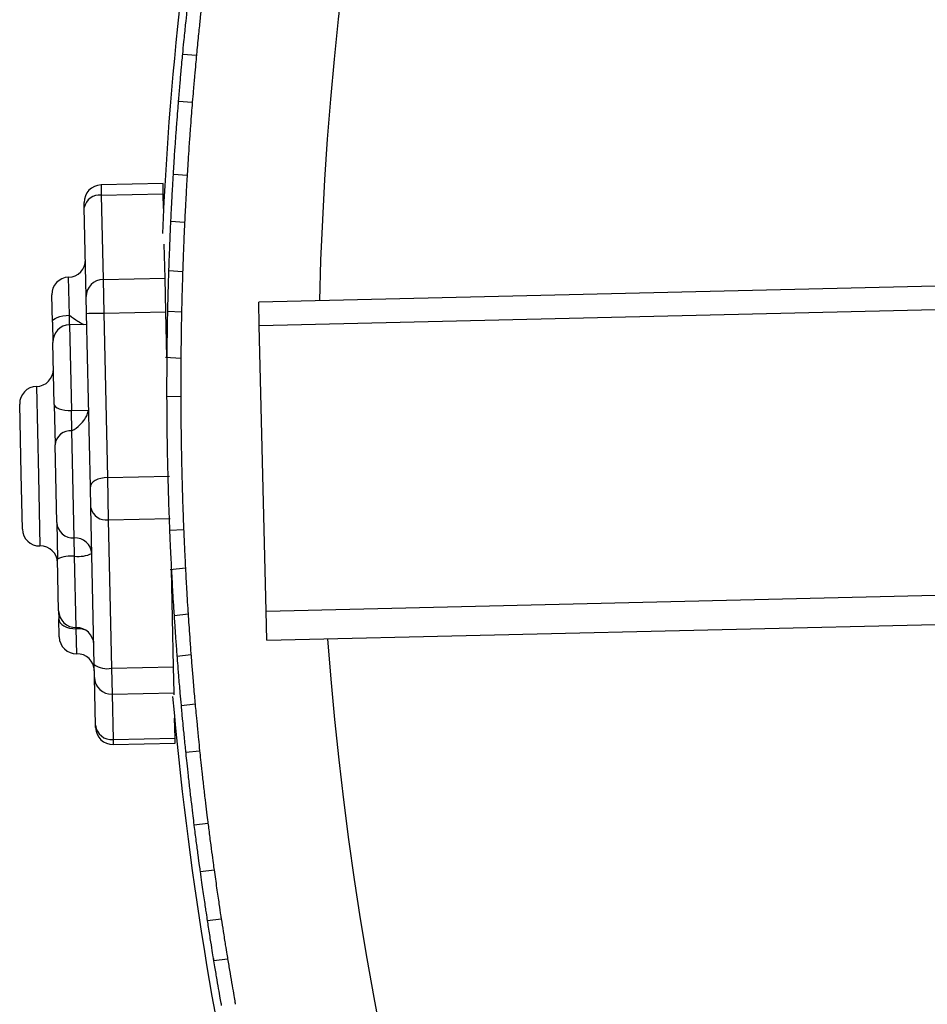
# Model space of a CAD drawing. Header units: millimetres. Extents: x 69 to 135, y 39 to 174.
# Tile 10 of 199: x 79.07 to 81.7, y 60.68 to 63.54. Entities that reach past the tile are written whole.
import ezdxf

# ---------------------------------------------------------------- set-up
doc = ezdxf.new("R2010")
doc.units = ezdxf.units.MM

msp = doc.modelspace()

# ---------------------------------------------------------------- linework, layer by layer
at = {"color": 7, "linetype": 'Continuous', "lineweight": 25}
for p, q in [((79.54085, 63.44029), (79.58076, 63.43746)), ((79.52887, 63.30425), (79.56878, 63.30142)), ((79.51386, 63.09238), (79.55376, 63.08955)), ((79.48362, 63.06462), (79.30366, 63.06072)), ((79.48426, 63.03508), (79.48362, 63.06462)), ((79.3043, 63.03118), (79.48426, 63.03508)), ((79.3043, 63.03118), (79.30961, 62.78613)), ((79.48519, 62.99222), (79.48426, 63.03508)), ((79.25508, 62.99488), (79.25476, 63.00965)), ((79.26067, 62.73655), (79.25508, 62.99488)), ((79.50653, 62.95601), (79.54644, 62.95319)), ((79.48957, 62.79003), (79.48743, 62.88892)), ((86.12767, 62.87089), (79.76155, 62.72024)), ((79.50077, 62.81238), (79.5407, 62.80955)), ((79.30961, 62.78613), (79.48957, 62.79003)), ((79.30961, 62.78613), (79.31172, 62.68877)), ((79.49168, 62.69267), (79.48957, 62.79003)), ((79.76315, 62.6527), (86.11526, 62.80302)), ((79.16226, 62.66191), (79.16054, 62.7417)), ((79.26173, 62.68787), (79.26067, 62.73655)), ((79.76315, 62.6527), (79.76155, 62.72024)), ((79.27264, 62.18379), (79.26173, 62.68787)), ((79.31172, 62.68877), (79.49168, 62.69267)), ((79.31172, 62.68877), (79.32207, 62.21061)), ((79.49454, 62.56062), (79.49168, 62.69267)), ((79.49747, 62.69463), (79.53742, 62.6918)), ((79.16226, 62.66191), (79.16353, 62.60344)), ((79.26243, 62.6556), (79.21244, 62.65451)), ((79.78279, 61.82284), (79.76315, 62.6527)), ((79.16743, 62.42336), (79.16353, 62.60344)), ((79.49089, 62.56088), (79.53549, 62.55772)), ((79.53521, 62.4455), (79.49521, 62.44604)), ((79.07179, 62.22097), (79.06739, 62.42427)), ((79.16743, 62.42336), (79.16997, 62.30584)), ((79.21782, 62.40574), (79.26725, 62.40681)), ((79.2191, 62.34698), (79.21782, 62.40574)), ((79.22584, 62.03529), (79.2191, 62.34698)), ((79.17486, 62.08021), (79.16997, 62.30584)), ((79.07525, 62.06103), (79.07179, 62.22097)), ((79.32207, 62.21061), (79.50203, 62.21451)), ((79.27397, 62.12259), (79.27264, 62.18379)), ((79.32207, 62.21061), (79.32472, 62.08819)), ((79.28381, 61.66805), (79.27397, 62.12259)), ((79.17486, 62.08021), (79.17716, 61.97385)), ((79.32472, 62.08819), (79.50468, 62.09209)), ((79.32472, 62.08819), (79.33406, 61.65703)), ((79.50362, 62.05779), (79.54356, 62.06007)), ((79.227, 61.98211), (79.22584, 62.03529)), ((79.18041, 61.82397), (79.17716, 61.97385)), ((79.78279, 61.82284), (85.95024, 61.96879)), ((79.54872, 61.94797), (79.50427, 61.94288)), ((79.51402, 61.66092), (79.5079, 61.9433)), ((79.78479, 61.73833), (85.93497, 61.88387)), ((79.18041, 61.82397), (79.18091, 61.80058)), ((79.55651, 61.81411), (79.51672, 61.80955)), ((79.78479, 61.73833), (79.78279, 61.82284)), ((79.18205, 61.74793), (79.18091, 61.80058)), ((79.52503, 61.69204), (79.5648, 61.6966)), ((79.28463, 61.63017), (79.28381, 61.66805)), ((79.33406, 61.65703), (79.51402, 61.66092)), ((79.33406, 61.65703), (79.3357, 61.58126)), ((79.51566, 61.58516), (79.51402, 61.66092)), ((79.28763, 61.49144), (79.28463, 61.63017)), ((79.3357, 61.58126), (79.51566, 61.58516)), ((79.51577, 61.58001), (79.51566, 61.58516)), ((79.3357, 61.58126), (79.33855, 61.44966)), ((79.53699, 61.54879), (79.57675, 61.55334)), ((79.51851, 61.45356), (79.51725, 61.5117)), ((79.28779, 61.4843), (79.28763, 61.49144)), ((79.33855, 61.44966), (79.51851, 61.45356)), ((79.33886, 61.4354), (79.51881, 61.43929)), ((79.51881, 61.43929), (79.51851, 61.45356)), ((79.55022, 61.41287), (79.58997, 61.41742)), ((79.5744, 61.20185), (79.61414, 61.2064)), ((79.59224, 61.06646), (79.632, 61.07101)), ((79.61298, 60.92421), (79.65275, 60.92876)), ((79.63137, 60.80786), (79.67116, 60.81241))]:
    msp.add_line(p, q, dxfattribs=at)
at = {"color": 1, "linetype": 'Continuous', "lineweight": 25}
for p, q in [((79.30366, 63.06072), (79.3043, 63.03118)), ((79.21183, 62.68255), (79.20944, 62.79277)), ((79.21244, 62.65451), (79.21183, 62.68255)), ((79.21244, 62.65451), (79.21782, 62.40574)), ((79.11629, 62.47534), (79.12191, 62.21608)), ((79.12191, 62.21608), (79.12632, 62.01212)), ((79.23148, 61.77507), (79.227, 61.98211)), ((79.23155, 61.77176), (79.23148, 61.77507)), ((79.23313, 61.69903), (79.23155, 61.77176)), ((79.33855, 61.44966), (79.33886, 61.4354))]:
    msp.add_line(p, q, dxfattribs=at)
at = {"color": 7, "linetype": 'Continuous', "lineweight": 25, "flags": 128}
for points in [[(79.16226, 62.66191), (79.16314, 62.66575), (79.16591, 62.66948), (79.17045, 62.67296), (79.17661, 62.67606), (79.18413, 62.67865), (79.19273, 62.68065), (79.20209, 62.68196), (79.21183, 62.68255)], [(79.16743, 62.42336), (79.16847, 62.41973), (79.17139, 62.41628), (79.17608, 62.41315), (79.18236, 62.41045), (79.18998, 62.40829), (79.19866, 62.40675), (79.20806, 62.40589), (79.21782, 62.40574)], [(79.32207, 62.21061), (79.31233, 62.20991), (79.30298, 62.20824), (79.29439, 62.20567), (79.28689, 62.20231), (79.28076, 62.19827), (79.27623, 62.19373), (79.27349, 62.18884), (79.27264, 62.18379)], [(79.18091, 61.80058), (79.182, 61.79477), (79.18497, 61.78922), (79.1897, 61.78415), (79.19601, 61.77975), (79.20367, 61.7762), (79.21237, 61.77362), (79.22179, 61.77212), (79.23155, 61.77176)]]:
    msp.add_lwpolyline(points, dxfattribs=at)
at = {"color": 7, "linetype": 'Continuous', "lineweight": 25}
for centre, radius, start, end in [((89.74517, 62.47376), 9.81066, 94.274548, 178.536033), ((89.74517, 62.47376), 10.27307, 160.974179, 177.512331), ((79.30475, 63.01074), 0.05, 91.24038, 181.24038), ((79.29897, 62.9869), 0.04461, 83.12745, 169.68534), ((79.20836, 62.84275), 0.05, 271.24038, 1.24038), ((79.21053, 62.74278), 0.05, 91.24038, 181.24038), ((79.30994, 62.73686), 0.04927, 90.38782, 180.36166), ((79.22471, 66.12991), 3.44224, 270.61618, 271.44844), ((79.21352, 62.60453), 0.05, 91.24038, 181.24038), ((79.11521, 62.52533), 0.05, 271.24038, 1.24038), ((79.11738, 62.42535), 0.05, 91.24038, 181.24038), ((79.21561, 62.30125), 0.04587, 85.64289, 174.24869), ((79.31756, 62.13227), 0.04466, 192.53002, 279.22639), ((79.22289, 62.08333), 0.04813, 183.71614, 273.51868), ((79.12524, 62.06211), 0.05, 181.24038, 271.24038), ((79.1274, 61.96213), 0.05, 1.24038, 91.24038), ((79.2288, 61.98725), 0.04813, 3.71614, 93.51868), ((79.23723, 62.0748), 0.09325, 263.69666, 295.12535), ((79.21676, 61.88942), 0.09325, 83.69666, 115.12535), ((79.2304, 61.82506), 0.05, 181.24038, 271.24038), ((79.23256, 61.72508), 0.05, 1.24038, 91.24038), ((79.23204, 61.74901), 0.05, 181.24038, 271.24038), ((89.74517, 62.47376), 9.81066, 184.274548, 268.536033), ((79.23421, 61.64904), 0.05, 1.24038, 91.24038), ((79.32098, 61.71746), 0.06183, 233.04102, 282.21197), ((79.33462, 61.63125), 0.05, 181.24057, 271.24057), ((89.74517, 62.47376), 10.27307, 185.020776, 201.51867), ((79.33422, 61.49631), 0.04685, 185.97192, 275.29553), ((79.33777, 61.48539), 0.05, 181.24038, 271.24038)]:
    msp.add_arc(centre, radius, start, end, dxfattribs=at)
at = {"color": 1, "linetype": 'Continuous', "lineweight": 25}
msp.add_arc((79.23378, 61.69594), 0.07586, 70.4724, 91.6877, dxfattribs=at)
at = {"color": 7, "linetype": 'Continuous', "lineweight": 25}
for points, knots in [([(79.54085, 63.44029), (79.54201, 63.45244), (79.54497, 63.48334), (79.54947, 63.52768), (79.5535, 63.56575), (79.55479, 63.57763), (79.5554, 63.5833)], [0, 0, 0, 0, 0.1821331, 0.4630256, 0.7439619, 1, 1, 1, 1]), ([(79.59533, 63.58047), (79.59517, 63.57901), (79.59446, 63.57247), (79.5921, 63.55062), (79.58759, 63.50741), (79.58353, 63.46657), (79.58125, 63.44262), (79.58076, 63.43746)], [0, 0, 0, 0, 0.0805839, 0.3612005, 0.6419308, 0.9228262, 1, 1, 1, 1]), ([(79.52887, 63.30425), (79.529, 63.3058), (79.53037, 63.32266), (79.5331, 63.35507), (79.53668, 63.39548), (79.53951, 63.42617), (79.54041, 63.43572), (79.54085, 63.44029)], [0, 0, 0, 0, 0.025276, 0.2741298, 0.5230172, 0.7719328, 1, 1, 1, 1]), ([(79.58076, 63.43746), (79.58064, 63.43627), (79.58014, 63.431), (79.57849, 63.41336), (79.57532, 63.37857), (79.57188, 63.33914), (79.5697, 63.3126), (79.56878, 63.30142)], [0, 0, 0, 0, 0.0726729, 0.3213799, 0.5701284, 0.8189303, 1, 1, 1, 1]), ([(79.51386, 63.09238), (79.51391, 63.09325), (79.51439, 63.1012), (79.51563, 63.12134), (79.51803, 63.15822), (79.52088, 63.19969), (79.5239, 63.24098), (79.52671, 63.27742), (79.52824, 63.29643), (79.52884, 63.30383), (79.52887, 63.30425)], [0, 0, 0, 0, 0.0198502, 0.1816084, 0.3433748, 0.5051366, 0.6668884, 0.8286402, 0.9904022, 1, 1, 1, 1]), ([(79.56878, 63.30142), (79.56851, 63.29818), (79.56765, 63.28749), (79.5656, 63.26167), (79.56267, 63.223), (79.55967, 63.18102), (79.55697, 63.1409), (79.55495, 63.10908), (79.55412, 63.09541), (79.55376, 63.08955)], [0, 0, 0, 0, 0.0705143, 0.2322134, 0.3939172, 0.555613, 0.7173004, 0.8789923, 1, 1, 1, 1]), ([(79.50653, 62.95601), (79.50676, 62.961), (79.50724, 62.97108), (79.50884, 63.00327), (79.51103, 63.04425), (79.51286, 63.07587), (79.51382, 63.09179), (79.51386, 63.09238)], [0, 0, 0, 0, 0.2436194, 0.4925038, 0.7414494, 0.9904144, 1, 1, 1, 1]), ([(79.55376, 63.08955), (79.55338, 63.08318), (79.55208, 63.06147), (79.55004, 63.02512), (79.54807, 62.98721), (79.54691, 62.96323), (79.54657, 62.95594), (79.54644, 62.95319)], [0, 0, 0, 0, 0.103264, 0.351985, 0.6007434, 0.8495184, 1, 1, 1, 1]), ([(79.50077, 62.81238), (79.50098, 62.81879), (79.50141, 62.8316), (79.50289, 62.87234), (79.50468, 62.91609), (79.50604, 62.94546), (79.50653, 62.95601)], [0, 0, 0, 0, 0.2807841, 0.5615627, 0.842469, 1, 1, 1, 1]), ([(79.54644, 62.95319), (79.54559, 62.9344), (79.54388, 62.89681), (79.54209, 62.85018), (79.54109, 62.82142), (79.5408, 62.81268), (79.5407, 62.80955)], [0, 0, 0, 0, 0.2809818, 0.561963, 0.8429401, 1, 1, 1, 1]), ([(79.49759, 62.69637), (79.49759, 62.69643), (79.4976, 62.69657), (79.49801, 62.71544), (79.49882, 62.74815), (79.49983, 62.78331), (79.50055, 62.80572), (79.50077, 62.81238)], [0, 0, 0, 0, 0.1675118, 0.4104875, 0.653613, 0.8969996, 1, 1, 1, 1]), ([(79.5407, 62.80955), (79.5403, 62.79709), (79.53941, 62.76896), (79.53841, 62.7314), (79.53776, 62.70393), (79.53748, 62.69096), (79.53753, 62.69305), (79.53754, 62.69354)], [0, 0, 0, 0, 0.1936692, 0.4373742, 0.6810126, 0.9244234, 1, 1, 1, 1]), ([(79.49555, 62.56152), (79.49555, 62.56173), (79.49556, 62.56225), (79.49569, 62.57694), (79.49597, 62.60286), (79.49646, 62.63722), (79.49705, 62.67097), (79.49749, 62.69143), (79.49765, 62.69922)], [0, 0, 0, 0, 0.1298756, 0.3179985, 0.5062957, 0.6949179, 0.8838151, 1, 1, 1, 1]), ([(79.21183, 62.68255), (79.21191, 62.68249), (79.22008, 62.67613), (79.23387, 62.66643), (79.24805, 62.65756), (79.25258, 62.65574), (79.25343, 62.6554)], [0, 0, 0, 0, 0.005247, 0.5336156, 0.9121759, 1, 1, 1, 1]), ([(79.5376, 62.69639), (79.53734, 62.68381), (79.53681, 62.65841), (79.53622, 62.62096), (79.53581, 62.58912), (79.5356, 62.56697), (79.53552, 62.55796), (79.53552, 62.55812), (79.53552, 62.55816)], [0, 0, 0, 0, 0.185673, 0.3746722, 0.5637215, 0.7526164, 0.9411963, 1, 1, 1, 1]), ([(79.49521, 62.44604), (79.49521, 62.44783), (79.49518, 62.4597), (79.49516, 62.48656), (79.49528, 62.52548), (79.49546, 62.55043), (79.49554, 62.56086)], [0, 0, 0, 0, 0.06111, 0.4059836, 0.7517274, 1, 1, 1, 1]), ([(79.53552, 62.55803), (79.53542, 62.54343), (79.53521, 62.51423), (79.53515, 62.4745), (79.53519, 62.45447), (79.53521, 62.4455)], [0, 0, 0, 0, 0.3555846, 0.7111666, 1, 1, 1, 1]), ([(79.50362, 62.05779), (79.50356, 62.05926), (79.50311, 62.07009), (79.5015, 62.11189), (79.49936, 62.17792), (79.49742, 62.25424), (79.49609, 62.33039), (79.49541, 62.39539), (79.49523, 62.43554), (79.49522, 62.44534), (79.49521, 62.44604)], [0, 0, 0, 0, 0.0252399, 0.1856252, 0.3460375, 0.5064347, 0.6667985, 0.8271625, 0.9875601, 1, 1, 1, 1]), ([(79.53523, 62.4455), (79.53524, 62.44027), (79.53527, 62.4238), (79.5356, 62.37352), (79.5365, 62.30334), (79.53808, 62.22605), (79.54014, 62.15283), (79.54222, 62.0934), (79.54317, 62.0701), (79.54358, 62.06006)], [0, 0, 0, 0, 0.0748507, 0.2355484, 0.3962621, 0.5569492, 0.7176086, 0.8782824, 1, 1, 1, 1]), ([(79.2191, 62.34698), (79.21917, 62.34703), (79.22711, 62.35146), (79.24077, 62.36112), (79.25558, 62.37805), (79.26419, 62.39331), (79.26623, 62.4023), (79.26725, 62.40681)], [0, 0, 0, 0, 0.0037868, 0.3851143, 0.6583241, 0.8285563, 1, 1, 1, 1]), ([(79.50892, 61.9431), (79.50818, 61.95768), (79.50671, 61.98683), (79.50487, 62.02761), (79.50402, 62.04814), (79.50362, 62.05779)], [0, 0, 0, 0, 0.3463403, 0.692678, 1, 1, 1, 1]), ([(79.54356, 62.06007), (79.5436, 62.05903), (79.54406, 62.04774), (79.54515, 62.02189), (79.54695, 61.98299), (79.54821, 61.95807), (79.54874, 61.94766)], [0, 0, 0, 0, 0.0357959, 0.3899546, 0.7450139, 1, 1, 1, 1]), ([(79.51702, 61.80496), (79.51647, 61.81346), (79.5151, 61.83463), (79.51301, 61.86897), (79.51107, 61.90293), (79.50968, 61.92846), (79.509, 61.94161), (79.50893, 61.94291), (79.5089, 61.94341)], [0, 0, 0, 0, 0.1268408, 0.3157091, 0.5046785, 0.6935603, 0.8821659, 1, 1, 1, 1]), ([(79.54872, 61.94797), (79.54879, 61.94671), (79.54891, 61.9442), (79.54994, 61.9246), (79.55153, 61.89572), (79.55364, 61.85967), (79.5555, 61.82966), (79.55656, 61.81331), (79.5568, 61.80951)], [0, 0, 0, 0, 0.188276, 0.3765455, 0.5649976, 0.7537831, 0.9427957, 1, 1, 1, 1]), ([(79.55651, 61.81411), (79.55661, 61.81251), (79.55681, 61.80933), (79.55845, 61.78452), (79.56097, 61.74803), (79.56333, 61.71587), (79.56466, 61.69833), (79.5648, 61.6966)], [0, 0, 0, 0, 0.2431666, 0.4863278, 0.7296432, 0.9732161, 1, 1, 1, 1]), ([(79.52503, 61.69204), (79.52445, 61.69962), (79.52269, 61.7229), (79.52015, 61.75841), (79.51795, 61.79064), (79.51687, 61.80727), (79.51676, 61.80891), (79.51672, 61.80955)], [0, 0, 0, 0, 0.1174457, 0.3609603, 0.6044637, 0.8477829, 1, 1, 1, 1]), ([(79.53699, 61.54879), (79.53591, 61.56095), (79.53314, 61.59187), (79.52941, 61.63627), (79.52638, 61.67444), (79.52546, 61.68636), (79.52503, 61.69204)], [0, 0, 0, 0, 0.1821331, 0.4630256, 0.7439619, 1, 1, 1, 1]), ([(79.5648, 61.6966), (79.56491, 61.69513), (79.56541, 61.68858), (79.5671, 61.66667), (79.57061, 61.62336), (79.57412, 61.58247), (79.57628, 61.55851), (79.57675, 61.55334)], [0, 0, 0, 0, 0.0805839, 0.3612005, 0.6419308, 0.9228262, 1, 1, 1, 1]), ([(79.55022, 61.41287), (79.55006, 61.41442), (79.54831, 61.43124), (79.54504, 61.4636), (79.54113, 61.50398), (79.53828, 61.53466), (79.53741, 61.54422), (79.53699, 61.54879)], [0, 0, 0, 0, 0.025276, 0.2741298, 0.5230172, 0.7719328, 1, 1, 1, 1]), ([(79.57675, 61.55334), (79.57685, 61.55215), (79.57733, 61.54689), (79.57894, 61.52924), (79.58222, 61.49446), (79.58609, 61.45507), (79.58882, 61.42858), (79.58997, 61.41742)], [0, 0, 0, 0, 0.0726729, 0.3213799, 0.5701284, 0.8189303, 1, 1, 1, 1]), ([(79.5744, 61.20185), (79.57339, 61.20993), (79.57138, 61.22609), (79.56695, 61.26267), (79.56218, 61.30345), (79.5575, 61.34493), (79.55346, 61.38203), (79.55124, 61.40315), (79.55036, 61.41157), (79.55022, 61.41287)], [0, 0, 0, 0, 0.1617663, 0.3235327, 0.4852962, 0.6470494, 0.8088009, 0.9705621, 1, 1, 1, 1]), ([(79.58997, 61.41742), (79.59081, 61.40932), (79.59251, 61.39313), (79.59646, 61.35649), (79.60103, 61.31569), (79.60586, 61.27423), (79.61032, 61.23717), (79.61293, 61.2161), (79.61398, 61.20769), (79.61414, 61.2064)], [0, 0, 0, 0, 0.1617663, 0.3235327, 0.4852962, 0.6470493, 0.8088008, 0.970562, 1, 1, 1, 1]), ([(79.59224, 61.06646), (79.59156, 61.0714), (79.59018, 61.08139), (79.58583, 61.11333), (79.58046, 61.15402), (79.57645, 61.18544), (79.57447, 61.20126), (79.5744, 61.20185)], [0, 0, 0, 0, 0.2436194, 0.4925038, 0.7414494, 0.9904144, 1, 1, 1, 1]), ([(79.61414, 61.2064), (79.61493, 61.20007), (79.61765, 61.17849), (79.62232, 61.14238), (79.62735, 61.10475), (79.63061, 61.08097), (79.63162, 61.07374), (79.632, 61.07101)], [0, 0, 0, 0, 0.103264, 0.351985, 0.6007434, 0.8495184, 1, 1, 1, 1]), ([(79.632, 61.07101), (79.6345, 61.05313), (79.63963, 61.01663), (79.64641, 60.97061), (79.65086, 60.94112), (79.65223, 60.93213), (79.65275, 60.92876)], [0, 0, 0, 0, 0.2696246, 0.5505688, 0.83152, 1, 1, 1, 1]), ([(79.61298, 60.92421), (79.61204, 60.93033), (79.61015, 60.94274), (79.60423, 60.98231), (79.59791, 61.02588), (79.59377, 61.0555), (79.59224, 61.06646)], [0, 0, 0, 0, 0.2733504, 0.5540547, 0.8349374, 1, 1, 1, 1]), ([(79.65275, 60.92876), (79.65465, 60.91644), (79.65894, 60.88862), (79.66486, 60.85153), (79.66927, 60.82441), (79.67138, 60.8116), (79.67104, 60.81366), (79.67096, 60.81415)], [0, 0, 0, 0, 0.1936692, 0.4373742, 0.6810126, 0.9244234, 1, 1, 1, 1]), ([(79.63117, 60.8096), (79.63116, 60.80965), (79.63114, 60.80979), (79.62808, 60.82841), (79.62287, 60.86071), (79.61739, 60.89547), (79.61399, 60.91762), (79.61298, 60.92421)], [0, 0, 0, 0, 0.1675118, 0.4104875, 0.653613, 0.8969996, 1, 1, 1, 1]), ([(79.65394, 60.67666), (79.65391, 60.67687), (79.65382, 60.67738), (79.65124, 60.69184), (79.64676, 60.71737), (79.64092, 60.75124), (79.63531, 60.78452), (79.63198, 60.80472), (79.63071, 60.81241)], [0, 0, 0, 0, 0.1298756, 0.3179985, 0.5062957, 0.6949179, 0.8838151, 1, 1, 1, 1]), ([(79.6705, 60.81696), (79.67255, 60.80455), (79.6767, 60.77948), (79.683, 60.74256), (79.68845, 60.71119), (79.69231, 60.68937), (79.69389, 60.68051), (79.69386, 60.68066), (79.69385, 60.6807)], [0, 0, 0, 0, 0.185673, 0.3746722, 0.5637215, 0.7526164, 0.9411963, 1, 1, 1, 1])]:
    msp.add_open_spline(points, degree=3, knots=knots, dxfattribs=at)

doc.saveas('drawing.dxf')
